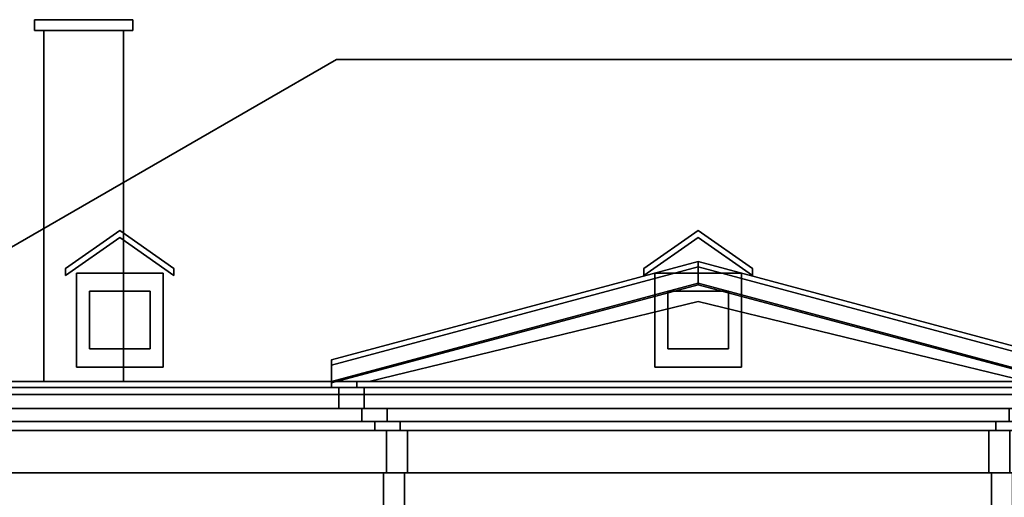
# Model space of a CAD drawing. Header units: metres. Extents: x -34.5 to -0.5, y 0 to 14.7.
# Tile 45 of 74: x -27.4 to -13.8, y 8 to 14.7. Entities that reach past the tile are written whole.
import ezdxf

# ---------------------------------------------------------------- set-up
doc = ezdxf.new("R2010")
doc.units = ezdxf.units.M
for name, color, linetype in [('CHIMNEY', 8, 'Continuous'), ('GLASS', 5, 'Continuous'), ('PLASTER', 8, 'Continuous'), ('SLATE', 8, 'Continuous'), ('SOFFIT', 8, 'Continuous'), ('STUCCO', 8, 'Continuous')]:
    doc.layers.add(name, color=color, linetype=linetype)

msp = doc.modelspace()

# ---------------------------------------------------------------- linework, layer by layer
at = {"layer": 'CHIMNEY'}
for points in [[(-25.95, 9.65), (-27.05, 9.65), (-27.05, 14.5071), (-25.95, 14.5071)], [(-27.05, 9.65), (-25.95, 9.65), (-25.95, 14.5071), (-27.05, 14.5071)]]:
    msp.add_lwpolyline(points, close=True, dxfattribs=at)
at = {"layer": 'GLASS'}
for points in [[(-25.58, 10.1), (-26.42, 10.1), (-26.42, 10.9), (-25.58, 10.9)], [(-26.42, 10.1), (-25.58, 10.1), (-25.58, 10.9), (-26.42, 10.9)], [(-17.58, 10.1), (-18.42, 10.1), (-18.42, 10.9), (-17.58, 10.9)], [(-18.42, 10.1), (-17.58, 10.1), (-17.58, 10.9), (-18.42, 10.9)]]:
    msp.add_lwpolyline(points, close=True, dxfattribs=at)
at = {"layer": 'PLASTER'}
for points in [[(-13.45, 9.65), (-22.55, 9.65), (-18, 10.7585)], [(-18, 10.7585), (-22.55, 9.65), (-13.45, 9.65)], [(-5.98, 8.3861), (-30.02, 8.3861), (-30.02, 8.9694), (-5.98, 8.9694)], [(-30.02, 8.3861), (-5.98, 8.3861), (-5.98, 8.9694), (-30.02, 8.9694)], [(-13.69, 8.3861), (-22.31, 8.3861), (-22.31, 8.9694), (-13.69, 8.9694)], [(-22.31, 8.3861), (-13.69, 8.3861), (-13.69, 8.9694), (-22.31, 8.9694)], [(-13.98, 8.3861), (-22.02, 8.3861), (-22.02, 8.9694), (-13.98, 8.9694)], [(-22.02, 8.3861), (-13.98, 8.3861), (-13.98, 8.9694), (-22.02, 8.9694)]]:
    msp.add_lwpolyline(points, close=True, dxfattribs=at)
at = {"layer": 'SLATE'}
for points in [[(-5.28, 9.65), (-30.72, 9.65), (-23, 14.1071), (-13, 14.1071)], [(-30.72, 9.65), (-5.28, 9.65), (-13, 14.1071), (-23, 14.1071)], [(-25.25, 11.115), (-26, 11.6402), (-26.75, 11.115), (-26.75, 11.2127), (-26, 11.7378), (-25.25, 11.2127)], [(-25.25, 11.2127), (-26, 11.7378), (-26.75, 11.2127), (-26.75, 11.115), (-26, 11.6402), (-25.25, 11.115)], [(-17.25, 11.115), (-18, 11.6402), (-18.75, 11.115), (-18.75, 11.2127), (-18, 11.7378), (-17.25, 11.2127)], [(-17.25, 11.2127), (-18, 11.7378), (-18.75, 11.2127), (-18.75, 11.115), (-18, 11.6402), (-17.25, 11.115)], [(-12.93, 9.65), (-18, 11.0085), (-23.07, 9.65), (-23.07, 9.8778), (-18, 11.2363), (-12.93, 9.8778)], [(-12.93, 9.8778), (-18, 11.2363), (-23.07, 9.8778), (-23.07, 9.65), (-18, 11.0085), (-12.93, 9.65)]]:
    msp.add_lwpolyline(points, close=True, dxfattribs=at)
at = {"layer": 'SOFFIT'}
for points in [[(-5.28, 9.65), (-5.28, 9.47), (-30.72, 9.47), (-30.72, 9.65)], [(-30.72, 9.65), (-30.72, 9.47), (-5.28, 9.47), (-5.28, 9.65)]]:
    msp.add_lwpolyline(points, close=True, dxfattribs=at)
at = {"layer": 'STUCCO'}
for points in [[(-25.82, 14.5071), (-27.18, 14.5071), (-27.18, 14.6571), (-25.82, 14.6571)], [(-27.18, 14.5071), (-25.82, 14.5071), (-25.82, 14.6571), (-27.18, 14.6571)], [(-23.07, 9.95), (-18, 11.3085), (-18, 10.9885), (-23.07, 9.63)], [(-23.07, 9.63), (-18, 10.9885), (-18, 11.3085), (-23.07, 9.95)], [(-12.93, 9.63), (-18, 10.9885), (-18, 11.3085), (-12.93, 9.95)], [(-12.93, 9.95), (-18, 11.3085), (-18, 10.9885), (-12.93, 9.63)], [(-25.4, 9.85), (-26.6, 9.85), (-26.6, 11.15), (-25.4, 11.15)], [(-26.6, 9.85), (-25.4, 9.85), (-25.4, 11.15), (-26.6, 11.15)], [(-17.4, 9.85), (-18.6, 9.85), (-18.6, 11.15), (-17.4, 11.15)], [(-18.6, 9.85), (-17.4, 9.85), (-17.4, 11.15), (-18.6, 11.15)], [(-5.28, 9.567), (-30.72, 9.567), (-30.72, 9.65), (-5.28, 9.65)], [(-30.72, 9.567), (-5.28, 9.567), (-5.28, 9.65), (-30.72, 9.65)], [(-5.38, 9.2765), (-30.62, 9.2765), (-30.62, 9.567), (-5.38, 9.567)], [(-30.62, 9.2765), (-5.38, 9.2765), (-5.38, 9.567), (-30.62, 9.567)], [(-12.93, 9.567), (-23.07, 9.567), (-23.07, 9.65), (-12.93, 9.65)], [(-23.07, 9.567), (-12.93, 9.567), (-12.93, 9.65), (-23.07, 9.65)], [(-13.03, 9.2765), (-22.97, 9.2765), (-22.97, 9.567), (-13.03, 9.567)], [(-22.97, 9.2765), (-13.03, 9.2765), (-13.03, 9.567), (-22.97, 9.567)], [(-13.28, 9.567), (-22.72, 9.567), (-22.72, 9.65), (-13.28, 9.65)], [(-22.72, 9.567), (-13.28, 9.567), (-13.28, 9.65), (-22.72, 9.65)], [(-13.38, 9.2765), (-22.62, 9.2765), (-22.62, 9.567), (-13.38, 9.567)], [(-22.62, 9.2765), (-13.38, 9.2765), (-13.38, 9.567), (-22.62, 9.567)], [(-5.7, 9.0939), (-30.3, 9.0939), (-30.3, 9.2765), (-5.7, 9.2765)], [(-30.3, 9.0939), (-5.7, 9.0939), (-5.7, 9.2765), (-30.3, 9.2765)], [(-13.35, 9.0939), (-22.65, 9.0939), (-22.65, 9.2765), (-13.35, 9.2765)], [(-22.65, 9.0939), (-13.35, 9.0939), (-13.35, 9.2765), (-22.65, 9.2765)], [(-13.7, 9.0939), (-22.3, 9.0939), (-22.3, 9.2765), (-13.7, 9.2765)], [(-22.3, 9.0939), (-13.7, 9.0939), (-13.7, 9.2765), (-22.3, 9.2765)], [(-5.88, 8.9694), (-30.12, 8.9694), (-30.12, 9.0939), (-5.88, 9.0939)], [(-30.12, 8.9694), (-5.88, 8.9694), (-5.88, 9.0939), (-30.12, 9.0939)], [(-13.53, 8.9694), (-22.47, 8.9694), (-22.47, 9.0939), (-13.53, 9.0939)], [(-22.47, 8.9694), (-13.53, 8.9694), (-13.53, 9.0939), (-22.47, 9.0939)], [(-13.88, 8.9694), (-22.12, 8.9694), (-22.12, 9.0939), (-13.88, 9.0939)], [(-22.12, 8.9694), (-13.88, 8.9694), (-13.88, 9.0939), (-22.12, 9.0939)], [(-5.94, 7.9), (-30.06, 7.9), (-30.06, 8.3861), (-5.94, 8.3861)], [(-30.06, 7.9), (-5.94, 7.9), (-5.94, 8.3861), (-30.06, 8.3861)], [(-13.65, 7.9), (-22.35, 7.9), (-22.35, 8.3861), (-13.65, 8.3861)], [(-22.35, 7.9), (-13.65, 7.9), (-13.65, 8.3861), (-22.35, 8.3861)], [(-13.94, 7.9), (-22.06, 7.9), (-22.06, 8.3861), (-13.94, 8.3861)], [(-22.06, 7.9), (-13.94, 7.9), (-13.94, 8.3861), (-22.06, 8.3861)]]:
    msp.add_lwpolyline(points, close=True, dxfattribs=at)

doc.saveas('drawing.dxf')
